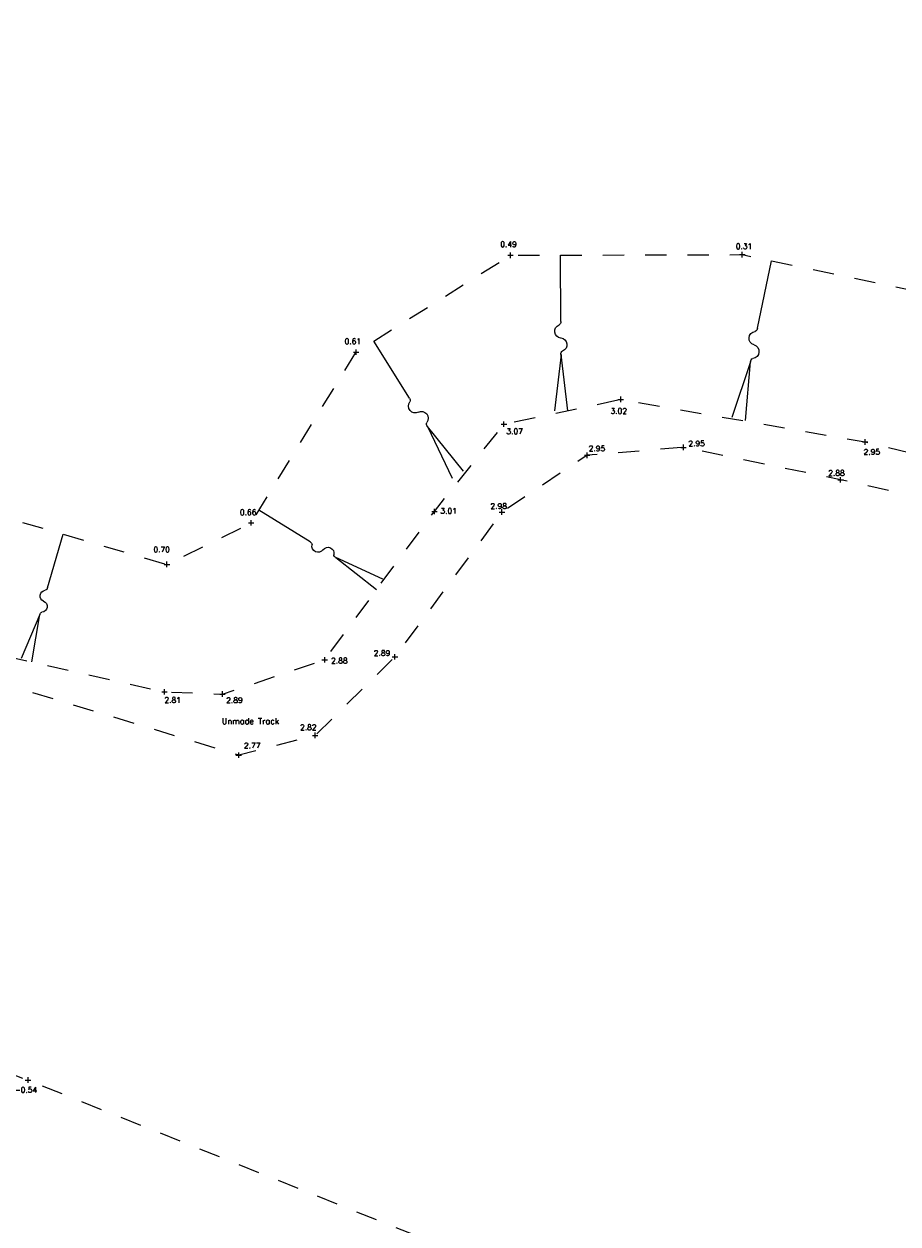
# Model space of a CAD drawing. Header units: metres. Extents: x 639013 to 639566, y 257273 to 257664.
# Tile 74 of 78: x 639281 to 639323, y 257587 to 257644. Entities that reach past the tile are written whole.
import ezdxf
from ezdxf.enums import TextEntityAlignment as Align

# ---------------------------------------------------------------- set-up
doc = ezdxf.new("R2010")
doc.units = ezdxf.units.M
doc.linetypes.add('65208756-SWE-ZZ-XX-M-C-0002-FC06T002$0$03', pattern=[3, 1, -1, 1])
for name, color, linetype, lineweight in [('65208756-SWE-ZZ-XX-M-C-0002-FC06T002$0$0not0', 253, 'Continuous', 0), ('65208756-SWE-ZZ-XX-M-C-0002-FC06T002$0$SS_BANK_BOT', 253, '65208756-SWE-ZZ-XX-M-C-0002-FC06T002$0$03', 0), ('65208756-SWE-ZZ-XX-M-C-0002-FC06T002$0$SS_FOOTWAY', 253, '65208756-SWE-ZZ-XX-M-C-0002-FC06T002$0$03', 0), ('65208756-SWE-ZZ-XX-M-C-0002-FC06T002$0$SS_SLOPE', 253, 'Continuous', 0), ('65208756-SWE-ZZ-XX-M-C-0002-FC06T002$0$SS_TXT_LEV_BANK', 253, 'Continuous', 0), ('65208756-SWE-ZZ-XX-M-C-0002-FC06T002$0$SS_TXT_LEV_GEN', 253, 'Continuous', 0), ('65208756-SWE-ZZ-XX-M-C-0002-FC06T002$0$SS_TXT_TREE', 253, 'Continuous', 0)]:
    doc.layers.add(name, color=color, linetype=linetype, lineweight=lineweight)
doc.layers.add('Z-Xref', color=7, linetype='Continuous')
doc.styles.add('65208756-SWE-ZZ-XX-M-C-0002-FC06T002$0$ROMANS', font='ROMANS')

# ---------------------------------------------------------------- blocks, each defined once
blk = doc.blocks.new('65208756-SWE-ZZ-XX-M-C-0002-FC06T002')
at = {"layer": '65208756-SWE-ZZ-XX-M-C-0002-FC06T002$0$0not0', "linetype": 'Continuous'}
for p, q in [((639315.151, 257632.9), (639315.151, 257633.16)), ((639304.064, 257633.001), (639304.324, 257633.001)), ((639304.194, 257632.871), (639304.194, 257633.131)), ((639315.021, 257633.03), (639315.281, 257633.03)), ((639296.777, 257628.424), (639297.037, 257628.424)), ((639296.907, 257628.294), (639296.907, 257628.554)), ((639309.274, 257626.191), (639309.534, 257626.191)), ((639309.404, 257626.061), (639309.404, 257626.321)), ((639303.758, 257625.021), (639304.018, 257625.021)), ((639303.888, 257624.891), (639303.888, 257625.151)), ((639320.828, 257624.177), (639321.088, 257624.177)), ((639320.958, 257624.047), (639320.958, 257624.307)), ((639307.692, 257623.547), (639307.952, 257623.547)), ((639307.822, 257623.417), (639307.822, 257623.677)), ((639312.245, 257623.924), (639312.505, 257623.924)), ((639312.375, 257623.794), (639312.375, 257624.054)), ((639319.667, 257622.388), (639319.927, 257622.388)), ((639319.797, 257622.258), (639319.797, 257622.518)), ((639300.474, 257620.895), (639300.734, 257620.895)), ((639300.604, 257620.765), (639300.604, 257621.025)), ((639303.664, 257620.866), (639303.924, 257620.866)), ((639303.794, 257620.736), (639303.794, 257620.996)), ((639291.811, 257620.353), (639292.071, 257620.353)), ((639291.941, 257620.223), (639291.941, 257620.483)), ((639287.962, 257618.262), (639287.962, 257618.522)), ((639287.832, 257618.392), (639288.092, 257618.392)), ((639295.288, 257613.886), (639295.548, 257613.886)), ((639295.418, 257613.756), (639295.418, 257614.016)), ((639298.609, 257614.026), (639298.869, 257614.026)), ((639298.739, 257613.896), (639298.739, 257614.156)), ((639287.717, 257612.372), (639287.977, 257612.372)), ((639287.847, 257612.242), (639287.847, 257612.502)), ((639290.462, 257612.266), (639290.722, 257612.266)), ((639290.592, 257612.136), (639290.592, 257612.396)), ((639294.84, 257610.312), (639295.1, 257610.312)), ((639294.97, 257610.182), (639294.97, 257610.442)), ((639291.225, 257609.378), (639291.485, 257609.378)), ((639291.355, 257609.248), (639291.355, 257609.508)), ((639281.268, 257594.025), (639281.528, 257594.025)), ((639281.398, 257593.895), (639281.398, 257594.155))]:
    blk.add_line(p, q, dxfattribs=at)
at = {"layer": '65208756-SWE-ZZ-XX-M-C-0002-FC06T002$0$SS_BANK_BOT', "flags": 128}
for points in [[(639206.707, 257634.579), (639211.812, 257634.682), (639223.877, 257631.534), (639237.883, 257628.027), (639249.299, 257626.27), (639252.509, 257629.026), (639256.34, 257628.512), (639260.063, 257625.886), (639267.483, 257623.751), (639278.476, 257621.147), (639287.962, 257618.392), (639291.941, 257620.353), (639291.953, 257620.381), (639296.907, 257628.424), (639304.194, 257633.001), (639315.151, 257633.03), (639326.292, 257630.694), (639337.383, 257627.436), (639354.921, 257621.066)], [(639197.38, 257624.186), (639231.955, 257612.082), (639252.574, 257604.852), (639281.398, 257594.025), (639316.042, 257580.143), (639351.877, 257572.318)]]:
    blk.add_lwpolyline(points, dxfattribs=at)
at = {"layer": '65208756-SWE-ZZ-XX-M-C-0002-FC06T002$0$SS_FOOTWAY', "flags": 128}
for points in [[(639201.156, 257643.929), (639207.244, 257641.503), (639214.443, 257638.93), (639214.127, 257636.626), (639210.497, 257637.344), (639207.753, 257637.369), (639204.463, 257634.555), (639218.33, 257629.545), (639229.917, 257626.264), (639241.615, 257623.025), (639253.459, 257620.282), (639266.895, 257617.386), (639279.491, 257614.258), (639287.847, 257612.372), (639290.592, 257612.266), (639295.418, 257613.886), (639300.604, 257620.895), (639303.888, 257625.021), (639309.404, 257626.191), (639320.958, 257624.177), (639332.947, 257621.3), (639345.297, 257618.271), (639350.221, 257616.804), (639354.412, 257614.532), (639357.808, 257611.911), (639365.77, 257604.372)], [(639364.444, 257602.299), (639357.668, 257609.399), (639351.032, 257614.169), (639345.835, 257616.071), (639331.698, 257619.765), (639319.797, 257622.388), (639312.375, 257623.924), (639307.822, 257623.547), (639303.794, 257620.866), (639298.739, 257614.026), (639294.97, 257610.312), (639291.355, 257609.378), (639278.375, 257613.313), (639266.956, 257616.117), (639252.629, 257619.529), (639238.12, 257623.028), (639225.518, 257626.742), (639214.35, 257629.975), (639203.664, 257632.407), (639202.133, 257635.767), (639202.185, 257639.966), (639200.371, 257640.833)]]:
    blk.add_lwpolyline(points, dxfattribs=at)
at = {"layer": '65208756-SWE-ZZ-XX-M-C-0002-FC06T002$0$SS_SLOPE'}
for p, q in [((639306.57, 257629.874), (639306.564, 257633.007)), ((639315.865, 257629.56), (639316.534, 257632.74)), ((639299.418, 257626.255), (639297.733, 257628.943)), ((639306.583, 257628.308), (639306.28, 257625.644)), ((639306.907, 257625.646), (639306.583, 257628.308)), ((639306.583, 257628.308), (639306.583, 257628.308)), ((639315.541, 257627.968), (639314.66, 257625.331)), ((639315.296, 257625.198), (639315.541, 257627.968)), ((639315.541, 257627.968), (639315.541, 257627.968)), ((639301.975, 257622.804), (639300.27, 257624.916)), ((639300.27, 257624.916), (639301.439, 257622.465)), ((639300.27, 257624.916), (639300.27, 257624.916)), ((639294.727, 257619.452), (639292.302, 257620.948)), ((639282.316, 257617.287), (639283.053, 257619.818)), ((639298.157, 257617.687), (639295.944, 257618.712)), ((639295.944, 257618.712), (639297.859, 257617.202)), ((639295.944, 257618.712), (639295.944, 257618.712)), ((639281.955, 257616.019), (639281.08, 257613.939)), ((639281.586, 257613.793), (639281.955, 257616.019)), ((639281.955, 257616.019), (639281.955, 257616.019))]:
    blk.add_line(p, q, dxfattribs=at)
at = {"layer": '65208756-SWE-ZZ-XX-M-C-0002-FC06T002$0$SS_SLOPE', "extrusion": (0, 0, -1)}
for centre, major_axis, start_param, end_param in [((639306.417, 257629.841), (0.14, -0.071), 5.601384, 6.857797), ((639306.601, 257629.407), (0.283, -0.143), 1.179774, 3.904909), ((639315.796, 257629.08), (0.256, -0.206), 1.179774, 3.904909), ((639315.702, 257629.56), (0.127, -0.102), 5.601384, 6.857797), ((639306.552, 257628.775), (0.283, -0.143), 4.321367, 7.046502), ((639315.61, 257628.449), (0.256, -0.206), 4.321367, 7.046502), ((639306.736, 257628.341), (0.14, -0.071), 2.459792, 3.716204), ((639315.703, 257627.969), (0.127, -0.102), 2.459792, 3.716204), ((639299.696, 257625.87), (0.32, 0.029), 1.179774, 3.904909), ((639299.304, 257626.144), (0.158, 0.014), 5.601384, 6.857797), ((639299.992, 257625.301), (0.32, 0.029), 4.321367, 7.046502), ((639300.383, 257625.027), (0.158, 0.014), 2.459792, 3.716204), ((639294.679, 257619.318), (0.122, 0.074), 5.601384, 6.857797), ((639295.103, 257619.252), (0.246, 0.15), 1.179774, 3.904909), ((639295.568, 257618.912), (0.246, 0.15), 4.321367, 7.046502), ((639295.992, 257618.846), (0.122, 0.074), 2.459792, 3.716204), ((639282.184, 257617.296), (0.0961, -0.0902), 5.601384, 6.857797), ((639282.23, 257616.902), (0.194, -0.182), 1.179774, 3.904909), ((639282.087, 257616.009), (0.0961, -0.0902), 2.459792, 3.716204), ((639282.041, 257616.403), (0.194, -0.182), 4.321367, 7.046502)]:
    blk.add_ellipse(centre, major_axis=major_axis, ratio=1, start_param=start_param, end_param=end_param, dxfattribs=at)
at = {"layer": '65208756-SWE-ZZ-XX-M-C-0002-FC06T002$0$SS_TXT_LEV_BANK', "style": '65208756-SWE-ZZ-XX-M-C-0002-FC06T002$0$ROMANS'}
for s, p in [('0.49', (639303.715, 257633.312)), ('0.31', (639314.842, 257633.217)), ('0.61', (639296.357, 257628.724)), ('0.66', (639291.411, 257620.646)), ('0.70', (639287.323, 257618.888)), ('-0.54', (639280.762, 257593.353))]:
    blk.add_text(s, height=0.26, dxfattribs=at).set_placement(p, align=Align.BOTTOM_LEFT)
at = {"layer": '65208756-SWE-ZZ-XX-M-C-0002-FC06T002$0$SS_TXT_LEV_GEN', "style": '65208756-SWE-ZZ-XX-M-C-0002-FC06T002$0$ROMANS'}
for s, p in [('3.02', (639308.922, 257625.433)), ('3.07', (639304.002, 257624.476)), ('2.95', (639312.601, 257623.897)), ('2.95', (639307.892, 257623.662)), ('2.95', (639320.882, 257623.501)), ('2.88', (639319.21, 257622.501)), ('2.98', (639303.249, 257620.937)), ('3.01', (639300.883, 257620.713)), ('2.88', (639295.72, 257613.633)), ('2.89', (639297.735, 257613.99)), ('2.81', (639287.844, 257611.773)), ('2.89', (639290.762, 257611.765)), ('2.82', (639294.251, 257610.482)), ('2.77', (639291.601, 257609.624))]:
    blk.add_text(s, height=0.26, dxfattribs=at).set_placement(p, align=Align.BOTTOM_LEFT)
at = {"layer": '65208756-SWE-ZZ-XX-M-C-0002-FC06T002$0$SS_TXT_TREE', "style": '65208756-SWE-ZZ-XX-M-C-0002-FC06T002$0$ROMANS'}
blk.add_text('Unmade Track', height=0.28, dxfattribs=at).set_placement((639291.909, 257611.128), align=Align.TOP_CENTER)

msp = doc.modelspace()

# ---------------------------------------------------------------- block references
at = {"layer": 'Z-Xref', "linetype": 'Continuous'}
msp.add_blockref('65208756-SWE-ZZ-XX-M-C-0002-FC06T002', (0, 0), dxfattribs=at)

doc.saveas('drawing.dxf')
